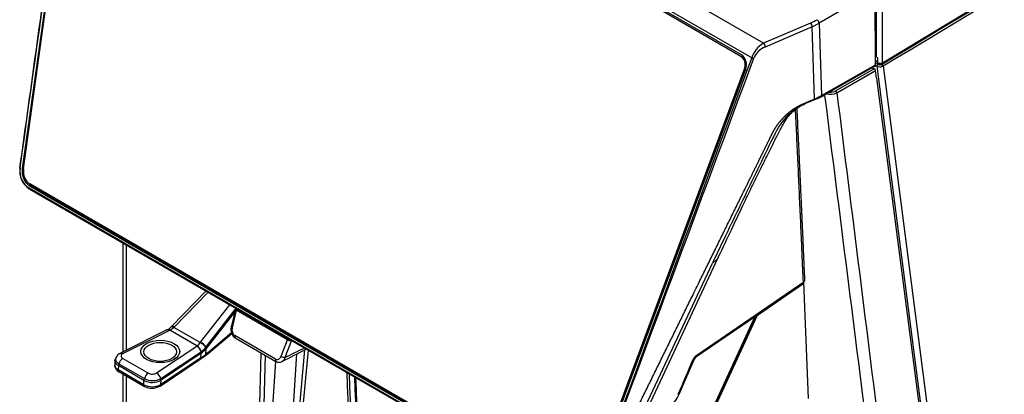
# Model space of a CAD drawing. Header units: millimetres. Extents: x 0 to 592, y 0 to 418.
# Tile 28 of 37: x 422 to 489, y 165 to 190. Entities that reach past the tile are written whole.
import ezdxf

# ---------------------------------------------------------------- set-up
doc = ezdxf.new("R2010")
doc.units = ezdxf.units.MM
doc.layers.add('140.966_BW4NEO_C', color=7, linetype='Continuous')
doc.layers.add('Standard', color=7, linetype='Continuous')

# ---------------------------------------------------------------- blocks, each defined once
blk = doc.blocks.new('SE3')
at = {"layer": '140.966_BW4NEO_C', "color": 7, "linetype": 'Continuous'}
for p, q in [((480.593, 187.46), (543.359, 225.368)), ((472.441, 188.789), (426.728, 215.182)), ((471.633, 187.79), (426.245, 213.995)), ((470.898, 187.893), (426.919, 213.284)), ((470.93, 187.995), (426.95, 213.387)), ((426.22, 212.897), (421.697, 180.216)), ((421.782, 180.19), (426.304, 212.872)), ((480.076, 192.388), (476.251, 190.156)), ((480.097, 187.324), (480.076, 192.388)), ((480.169, 187.862), (480.169, 192.675)), ((480.593, 187.46), (480.593, 192.678)), ((475.657, 190.173), (472.441, 188.789)), ((475.775, 189.918), (476.251, 190.156)), ((476.251, 190.156), (476.412, 185.21)), ((475.775, 189.918), (472.559, 188.533)), ((475.936, 184.975), (475.775, 189.918)), ((470.898, 187.893), (471.046, 187.905)), ((480.169, 187.862), (480.095, 187.905)), ((480.096, 187.606), (480.25, 187.517)), ((480.269, 187.352), (480.097, 187.45)), ((480.321, 187.389), (480.39, 187.436)), ((471.143, 187.063), (460.356, 158.038)), ((460.433, 157.985), (471.22, 187.01)), ((471.24, 187.071), (471.143, 187.063)), ((476.412, 185.21), (480.097, 187.324)), ((476.611, 185.253), (480.089, 187.248)), ((480.018, 187.207), (476.825, 185.375)), ((480.027, 187.039), (477.393, 185.528)), ((477.464, 185.407), (480.101, 186.921)), ((477.465, 185.398), (480.102, 186.911)), ((479.903, 187.111), (480.027, 187.039)), ((480.097, 187.324), (480.089, 187.248)), ((480.186, 186.397), (480.102, 186.911)), ((480.203, 187.222), (480.103, 187.279)), ((480.206, 187.221), (480.203, 187.222)), ((480.206, 187.221), (488.033, 126.69)), ((480.268, 187.352), (480.321, 187.389)), ((480.625, 187.238), (488.452, 126.709)), ((480.186, 186.397), (483.297, 162.338)), ((477.464, 185.407), (477.465, 185.398)), ((475.936, 184.975), (476.412, 185.21)), ((475.936, 184.975), (476.059, 184.979)), ((476.412, 185.21), (476.611, 185.253)), ((421.697, 180.216), (421.786, 180.222)), ((422.158, 178.845), (422.202, 178.819)), ((459.429, 157.356), (422.161, 178.872)), ((422.173, 179.067), (422.272, 179.078)), ((422.173, 179.067), (459.458, 157.541)), ((422.202, 178.819), (459.443, 157.318)), ((459.489, 157.643), (422.205, 179.169)), ((422.272, 179.078), (459.557, 157.551)), ((462.056, 158.578), (469.346, 174.144)), ((461.793, 158.478), (468.948, 173.755)), ((467.808, 167.403), (475.196, 172.46)), ((471.933, 170.203), (475.206, 172.444)), ((475.208, 172.345), (472.087, 170.209)), ((475.203, 172.461), (475.202, 172.46)), ((475.529, 164.498), (475.203, 172.458)), ((434.282, 171.845), (431.93, 169.432)), ((434.421, 171.765), (432.092, 169.374)), ((433.893, 168.334), (435.913, 170.903)), ((434.273, 168.03), (436.274, 170.575)), ((436.28, 170.602), (436, 169.377)), ((440.059, 168.437), (436.289, 170.614)), ((440.096, 168.441), (436.306, 170.629)), ((436.34, 170.657), (436.328, 170.648)), ((436.337, 170.655), (436.339, 170.658)), ((436.23, 170.384), (434.291, 167.918)), ((436.343, 170.535), (436.064, 169.321)), ((439.854, 168.508), (436.343, 170.535)), ((467.812, 167.331), (471.881, 170.117)), ((471.881, 170.117), (468.926, 163.691)), ((468.933, 163.719), (471.897, 170.164)), ((471.975, 170.132), (469.011, 163.688)), ((471.918, 170.216), (471.933, 170.203)), ((472.087, 170.209), (471.975, 170.132)), ((431.93, 169.432), (431.909, 169.41)), ((432.092, 169.374), (432.07, 169.351)), ((433.874, 168.31), (432.07, 169.351)), ((431.599, 169.18), (428.415, 167.594)), ((431.777, 169.149), (428.593, 167.563)), ((431.795, 169.158), (431.777, 169.149)), ((433.653, 168.085), (431.795, 169.158)), ((434.43, 167.564), (436.037, 168.934)), ((436.018, 168.984), (434.487, 167.678)), ((439.028, 167.186), (436.237, 168.797)), ((436.267, 168.635), (439.058, 167.024)), ((430.889, 166.236), (433.637, 168.075)), ((433.637, 168.075), (433.653, 168.085)), ((433.874, 168.31), (433.893, 168.334)), ((434.256, 168.007), (434.273, 168.03)), ((434.26, 167.51), (434.291, 167.918)), ((434.291, 167.918), (434.273, 168.03)), ((439.421, 167.384), (439.854, 168.508)), ((440.125, 168.455), (439.679, 167.297)), ((440.125, 168.455), (440.14, 168.463)), ((428.1, 167.273), (428.058, 167.165)), ((428.572, 167.236), (430.324, 166.224)), ((431.126, 165.339), (433.875, 167.178)), ((433.923, 167.282), (431.174, 165.444)), ((431.182, 165.847), (433.93, 167.685)), ((433.946, 167.589), (431.197, 165.75)), ((433.873, 167.177), (434.21, 167.404)), ((433.923, 167.282), (433.946, 167.589)), ((433.923, 167.282), (434.26, 167.51)), ((433.93, 167.685), (433.944, 167.695)), ((433.946, 167.589), (433.93, 167.685)), ((434.203, 167.399), (434.28, 167.452)), ((434.328, 167.556), (434.26, 167.51)), ((434.487, 167.678), (434.328, 167.556)), ((438.023, 167.622), (437.602, 150.489)), ((438.322, 167.449), (437.896, 150.096)), ((440.474, 167.536), (439.341, 150.015)), ((441.026, 167.823), (439.37, 150.03)), ((439.657, 150.328), (441.283, 167.803)), ((466.667, 164.778), (467.706, 167.2)), ((467.706, 167.2), (467.658, 167.226)), ((467.812, 167.332), (467.761, 167.365)), ((428.039, 167.073), (428.027, 166.762)), ((428.272, 166.737), (428.259, 166.446)), ((428.304, 166.861), (428.272, 166.737)), ((430.024, 165.725), (428.272, 166.737)), ((428.304, 166.861), (430.056, 165.849)), ((439.026, 167.042), (437.929, 150.076)), ((430.011, 165.434), (428.259, 166.446)), ((428.309, 166.325), (430.061, 165.313)), ((430.024, 165.725), (430.056, 165.849)), ((431.197, 165.75), (431.182, 165.847)), ((430.011, 165.434), (430.024, 165.725)), ((431.174, 165.444), (431.197, 165.75)), ((466.667, 164.778), (466.617, 164.804))]:
    blk.add_line(p, q, dxfattribs=at)
for centre, radius, start, end in [((-8930.876, 15841.451), 18265.561, 301.0147908, 301.2446808), ((474.394, 193.252), 3.327, 292.3056, 301.02089), ((475.387, 189.893), 0.388, 3.5851, 46.09359), ((475.925, 190.13), 0.326, 4.66196, 55.84347), ((473.302, 187.266), 1.749, 119.49025, 162.57793), ((473.088, 187.188), 1.445, 111.43543, 157.19573), ((480.162, 187.769), 0.0868, 8.42374, 67.08064), ((480.319, 187.477), 0.0684, 186.26242, 265.74274), ((464.58, 162.279), 29.712, 57.52539, 57.85284), ((479.929, 186.895), 0.175, 8.503, 55.71858), ((480.366, 187.222), 0.162, 126.69912, 179.94724), ((480.4, 187.633), 0.456, 244.74951, 294.77439), ((480.408, 187.642), 0.322, 244.33197, 292.92848), ((477.039, 186.215), 0.921, 252.27578, 297.52271), ((477.032, 186.219), 0.919, 252.99193, 298.01131), ((477.039, 186.212), 0.77, 263.90478, 297.43063), ((474.324, 189.176), 4.542, 292.4511, 300.23961), ((477.098, 180.757), 4.295, 114.02632, 154.13906), ((422.946, 180.042), 1.43, 171.70551, 237.3474), ((422.915, 180.036), 1.387, 171.59334, 237.02267), ((475.2, 172.454), 0.00724, 101.95677, 121.74309), ((475.199, 172.457), 0.00465, 3.0691, 33.92556), ((436.223, 170.707), 0.115, 305.53071, 317.15369), ((472.001, 170.312), 0.181, 234.65363, 261.54513), ((431.075, 170.21), 1.156, 297.82848, 316.10025), ((431.34, 170.097), 1.043, 295.85259, 314.41163), ((436.685, 169.205), 0.707, 165.92795, 233.82857), ((433.344, 167.55), 0.601, 13.02766, 60.84096), ((433.054, 168.893), 1.006, 306.50446, 324.53286), ((433.357, 167.56), 0.602, 12.90798, 60.62745), ((433.342, 167.245), 1.19, 39.81328, 63.45254), ((433.355, 167.272), 1.191, 39.56127, 63.13561), ((433.225, 168.723), 1.255, 304.94142, 325.19685), ((433.058, 168.864), 1.554, 304.83606, 322.49948), ((259.81, 518.049), 394.339, 297.10429, 297.37731), ((315.037, 422.656), 284.154, 296.01712, 296.3172), ((440.07, 168.504), 0.0679, 260.88326, 292.35517), ((428.685, 167.023), 0.632, 114.65699, 156.35333), ((428.917, 166.706), 0.632, 123.13118, 165.81597), ((433.836, 168.229), 0.89, 299.88059, 314.39474), ((468.091, 167.008), 0.486, 125.67147, 156.85198), ((467.995, 167.076), 0.314, 125.72053, 156.79433), ((428.545, 166.785), 0.517, 179.2937, 243.33479), ((439.274, 167.398), 0.432, 240.12718, 297.73058), ((430.669, 165.694), 0.632, 123.13118, 165.81597), ((430.622, 166.957), 1.244, 242.95869, 296.76149), ((430.596, 165.711), 0.601, 13.03158, 60.83747), ((430.583, 166.56), 1.263, 243.08927, 297.92492), ((430.587, 166.812), 1.224, 242.61158, 299.88603), ((430.569, 166.311), 1.119, 242.59002, 300.09818), ((464.709, 165.618), 2.13, 305.91936, 336.76965)]:
    blk.add_arc(centre, radius, start, end, dxfattribs=at)
for centre, major_axis, ratio, start_param, end_param in [((472.446, 188.628), (0.079, -0.184), 0.44672, 0.848512, 2.41368), ((470.732, 187.346), (-0.051, 0.598), 0.757575, 4.155822, 5.797793), ((470.732, 187.346), (-0.06, 0.71), 0.757575, 4.155822, 5.797793), ((471.698, 187.795), (0.0937, -0.0348), 0.34483, 4.080777, 5.486369), ((480.381, 187.991), (-0.3, -0.006), 0.590493, 0.773336, 0.894152), ((480.381, 196.938), (0.211, -28.191), 0.007558, -1.240035, -1.228306), ((480.381, 187.582), (-0.3, -0.006), 0.590493, 1.333819, 2.344132), ((480.274, 187.273), (-0.048, -0.0877), 0.562155, 3.986213, 5.62276), ((480.413, 187.448), (0.202, -0.005), 0.618187, -0.917847, -0.770662), ((480.531, 187.267), (0.0406, -0.0914), 0.477618, 0.822078, 2.361099), ((480.554, 187.279), (0.0517, -0.0856), 0.563897, 0.774141, 2.295719), ((480.411, 187.369), (0.301, 0.008), 0.630263, -0.947504, -0.799816), ((477.395, 185.447), (0.0498, -0.0867), 0.548545, 0.810708, 2.357428), ((421.57, 180.241), (0.0396, -0.0055), 0.186495, 2.879011, 4.022165), ((422.454, 179.989), (0.086, -1.009), 0.757575, 4.422645, 5.797793), ((422.454, 179.989), (0.076, -0.897), 0.757575, 4.422645, 5.797793), ((423.193, 180.037), (1.05, 0.849), 0.573278, 3.062107, 3.35863), ((422.187, 178.874), (0.02, 0.0346), 0.57735, 1.953023, 3.49764), ((528.858, 171.728), (-58.439, -82.148), 0.524953, -1.26031, -1.236506), ((436.472, 170.541), (0.191, -0.062), 0.283738, 2.921276, 4.066456), ((436.479, 170.573), (-0.207, -0.035), 0.624801, -0.86178, -0.699636), ((471.826, 170.156), (-0.0889, -0.0276), 0.642549, 2.017708, 3.572278), ((471.934, 170.162), (0.0385, 0.046), 0.536679, 1.014114, 1.447399), ((471.934, 170.162), (0.0339, -0.0495), 0.474306, 0.664975, 2.191032), ((436.367, 168.808), (0.1, 0.173), 0.57735, 1.953023, 3.141593), ((439.983, 168.514), (-0.191, 0.062), 0.284958, 0.927826, 2.073011), ((439.994, 168.543), (0.216, 0.032), 0.575764, -1.16636, -1.004216), ((428.845, 167.394), (0.386, 0), 0.577457, 2.281581, 3.925879), ((433.741, 167.377), (-0.133, 0.199), 0.618073, 3.141593, 3.864742), ((439.158, 167.197), (0.1, 0.173), 0.57735, 1.953023, 3.147753), ((439.551, 167.395), (0.187, -0.072), 0.352679, 4.085057, 5.592784), ((430.596, 166.382), (-0.386, 0), 0.577457, 0.786544, 2.429552)]:
    blk.add_ellipse(centre, major_axis=major_axis, ratio=ratio, start_param=start_param, end_param=end_param, dxfattribs=at)
for centre, major_axis in [((431.141, 167.708), (1.329, 0)), ((431.141, 167.677), (1.119, 0))]:
    blk.add_ellipse(centre, major_axis=major_axis, ratio=0.577457, dxfattribs=at)
for points, degree, knots in [([(480.556, 187.357), (488.92, 192.409), (502.304, 200.492), (518.698, 210.394), (528.535, 216.335), (534.437, 219.899), (537.979, 222.038), (540.103, 223.321), (541.378, 224.091), (542.178, 224.575), (542.676, 224.875), (542.983, 225.061), (543.137, 225.154), (543.225, 225.206), (543.268, 225.233), (543.29, 225.246)], 3, [0, 0, 0, 0, 0.4, 0.64, 0.784, 0.8704, 0.92224, 0.953344, 0.972006, 0.983204, 0.991602, 0.995801, 0.9979, 0.998948, 1, 1, 1, 1]), ([(480.454, 187.419), (480.451, 187.415), (480.447, 187.41), (480.435, 187.402), (480.42, 187.397), (480.404, 187.393), (480.387, 187.392), (480.37, 187.393), (480.354, 187.397), (480.346, 187.401), (480.341, 187.403)], 3, [0, 0, 0, 0, 0.12498, 0.249966, 0.374957, 0.499954, 0.624957, 0.749966, 0.87498, 1, 1, 1, 1]), ([(480.089, 187.248), (480.087, 187.228), (480.082, 187.216), (480.077, 187.204), (480.069, 187.198), (480.061, 187.193), (480.048, 187.195), (480.036, 187.197), (480.018, 187.207)], 2, [0, 0, 0, 0.25, 0.25, 0.5, 0.5, 0.75, 0.75, 1, 1, 1]), ([(460.843, 157.829), (464.31, 164.877), (467.778, 171.925), (469.512, 175.449), (471.245, 178.973), (472.112, 180.735), (472.979, 182.497), (472.993, 182.525), (473.006, 182.552), (473.016, 182.573), (473.033, 182.607), (473.064, 182.669), (473.089, 182.717), (473.146, 182.823), (473.212, 182.932), (473.345, 183.15), (473.501, 183.35), (473.662, 183.557), (473.846, 183.744), (474.028, 183.929), (474.228, 184.09), (474.43, 184.252), (474.64, 184.382), (474.847, 184.509), (475.067, 184.608), (475.127, 184.635), (475.241, 184.682), (475.326, 184.718), (475.415, 184.755), (475.611, 184.838), (475.675, 184.865), (475.806, 184.92), (475.936, 184.975)], 2, [0, 0, 0, 0.5, 0.5, 0.75, 0.75, 0.875, 0.875, 0.876953, 0.876953, 0.878906, 0.878906, 0.882812, 0.882812, 0.890625, 0.890625, 0.90625, 0.90625, 0.921875, 0.921875, 0.9375, 0.9375, 0.953125, 0.953125, 0.96875, 0.96875, 0.975, 0.975, 0.98125, 0.98125, 0.990625, 0.990625, 1, 1, 1]), ([(476.059, 184.979), (475.941, 184.929), (475.822, 184.879), (475.645, 184.804), (475.586, 184.779), (475.468, 184.73), (475.409, 184.705), (475.35, 184.68)], 3, [0, 0, 0, 0, 0.5, 0.5, 0.75, 0.75, 1, 1, 1, 1]), ([(469.347, 174.146), (469.673, 174.836), (470.193, 175.932), (470.991, 177.62), (471.662, 179.012), (472.206, 180.124), (472.645, 181.014), (473.035, 181.792), (473.403, 182.528), (473.753, 183.197), (474.028, 183.653), (474.235, 183.909), (474.377, 184.05), (474.537, 184.194), (474.701, 184.321), (474.827, 184.404), (474.874, 184.433)], 3, [0, 0, 0, 0, 0.1709614, 0.3228923, 0.451235, 0.5527622, 0.6266469, 0.6941304, 0.7670597, 0.8314865, 0.8819757, 0.8996115, 0.9144706, 0.9286495, 0.9513876, 0.9648798, 0.9648798, 0.9648798, 0.9648798]), ([(474.61, 184.245), (474.629, 183.839), (474.676, 182.845), (474.751, 181.263), (474.819, 179.792), (474.872, 178.614), (474.912, 177.731), (474.952, 176.848), (474.991, 175.964), (475.024, 175.227), (475.05, 174.638), (475.069, 174.196), (475.088, 173.753), (475.104, 173.385), (475.117, 173.09), (475.125, 172.906), (475.131, 172.758), (475.138, 172.649), (475.134, 172.532), (475.175, 172.484), (475.196, 172.46)], 3, [0.1637286, 0.1637286, 0.1637286, 0.1637286, 0.2500011, 0.3750011, 0.500001, 0.562501, 0.625001, 0.687501, 0.7500009, 0.8125009, 0.8437509, 0.8750009, 0.9062509, 0.9375009, 0.9531259, 0.9687509, 0.9765634, 0.9843759, 0.9921883, 1, 1, 1, 1]), ([(474.716, 184.327), (474.723, 184.188), (474.744, 183.755), (474.778, 183.028), (474.82, 182.146), (474.854, 181.411), (474.881, 180.823), (474.898, 180.455), (474.912, 180.161), (474.922, 179.941), (474.93, 179.757), (474.936, 179.628), (474.939, 179.556), (474.942, 179.495), (474.944, 179.459), (474.946, 179.402), (474.951, 179.304), (474.958, 179.158), (474.966, 178.976), (474.977, 178.724), (474.992, 178.391), (475.012, 177.963), (475.032, 177.508), (475.05, 177.104), (475.065, 176.768), (475.077, 176.508), (475.087, 176.286), (475.094, 176.127), (475.098, 176.037), (475.101, 175.963), (475.103, 175.91), (475.107, 175.832), (475.112, 175.7), (475.121, 175.51), (475.131, 175.286), (475.144, 174.99), (475.156, 174.699), (475.169, 174.41), (475.178, 174.202), (475.188, 173.974), (475.197, 173.753), (475.207, 173.532), (475.216, 173.315), (475.226, 173.094), (475.234, 172.908), (475.239, 172.781), (475.242, 172.707), (475.244, 172.66), (475.246, 172.628), (475.247, 172.609), (475.247, 172.598), (475.248, 172.574), (475.248, 172.568), (475.246, 172.54), (475.24, 172.523), (475.228, 172.497), (475.22, 172.485), (475.209, 172.469), (475.203, 172.461)], 3, [0.1579305, 0.1579305, 0.1579305, 0.1579305, 0.1875019, 0.2500017, 0.3125016, 0.3750014, 0.4062514, 0.4375013, 0.4531262, 0.4687512, 0.4843762, 0.4921887, 0.4960949, 0.5000011, 0.5039074, 0.5078136, 0.5156261, 0.5312511, 0.546876, 0.562501, 0.5937509, 0.6250009, 0.6562508, 0.6875007, 0.7031257, 0.7187506, 0.7343756, 0.7421881, 0.7460943, 0.7500006, 0.7539068, 0.7578131, 0.7656255, 0.7812505, 0.7968755, 0.8125004, 0.8437504, 0.8593753, 0.8750003, 0.8906252, 0.9062502, 0.9218752, 0.9375001, 0.9531251, 0.9687501, 0.9765626, 0.9804688, 0.984375, 0.9863282, 0.9873047, 0.9882813, 0.9892578, 0.9902344, 0.9921875, 0.9941406, 0.9960938, 0.9980469, 1, 1, 1, 1]), ([(473.234, 182.63), (473.224, 182.611), (473.215, 182.592), (473.162, 182.483), (473.119, 182.393), (472.729, 181.589), (472.383, 180.876), (471.692, 179.451), (471.347, 178.74), (470.658, 177.317), (470.313, 176.606), (469.959, 175.876), (469.95, 175.859), (469.942, 175.841)], 3, [0, 0, 0, 0, 0.008539, 0.008539, 0.04789, 0.04789, 0.362701, 0.362701, 0.677512, 0.677512, 0.992323, 0.992323, 1, 1, 1, 1]), ([(469.352, 174.157), (469.348, 174.148), (469.32, 174.09), (469.27, 174.019), (469.2, 173.944), (469.15, 173.898), (469.092, 173.851), (469.025, 173.802), (468.974, 173.771), (468.948, 173.755)], 3, [0.5951866, 0.5951866, 0.5951866, 0.5951866, 0.6196953, 0.7496463, 0.7928124, 0.8394234, 0.8894876, 0.9430113, 1, 1, 1, 1]), ([(431.795, 169.158), (431.737, 169.196), (431.68, 169.21), (431.628, 169.194), (431.621, 169.191), (431.614, 169.188)], 3, [0, 0, 0, 0, 0.5, 0.5, 0.5773366, 0.5773366, 0.5773366, 0.5773366]), ([(431.908, 169.408), (431.913, 169.415), (431.922, 169.418), (431.964, 169.415), (432.012, 169.391), (432.07, 169.351)], 3, [0.2816217, 0.2816217, 0.2816217, 0.2816217, 0.5, 0.5, 1, 1, 1, 1]), ([(432.092, 169.374), (432.035, 169.414), (431.986, 169.437), (431.944, 169.44), (431.936, 169.437), (431.93, 169.431)], 3, [0, 0, 0, 0, 0.5, 0.5, 0.7010228, 0.7010228, 0.7010228, 0.7010228]), ([(436, 169.377), (435.999, 169.375), (435.999, 169.372), (436.004, 169.356), (436.028, 169.338), (436.064, 169.321)], 3, [0.4035105, 0.4035105, 0.4035105, 0.4035105, 0.5, 0.5, 1, 1, 1, 1]), ([(431.624, 169.189), (431.622, 169.189), (431.62, 169.188), (431.603, 169.183), (431.589, 169.176), (431.577, 169.166)], 3, [0.4781523, 0.4781523, 0.4781523, 0.4781523, 0.5, 0.5, 0.6665165, 0.6665165, 0.6665165, 0.6665165]), ([(428.101, 167.274), (428.099, 167.269), (428.095, 167.259), (428.089, 167.244), (428.085, 167.228), (428.082, 167.213), (428.08, 167.199), (428.079, 167.189), (428.078, 167.169), (428.079, 167.139), (428.089, 167.095), (428.106, 167.052), (428.132, 167.01), (428.165, 166.969), (428.204, 166.931), (428.251, 166.894), (428.286, 166.872), (428.304, 166.861)], 3, [0.3699048, 0.3699048, 0.3699048, 0.3699048, 0.3915902, 0.4146292, 0.4370149, 0.4587481, 0.4798295, 0.5002599, 0.5014505, 0.564208, 0.6268252, 0.6893094, 0.7516678, 0.8139082, 0.8760384, 0.9380663, 1, 1, 1, 1]), ([(428.414, 167.594), (428.42, 167.597), (428.427, 167.599), (428.479, 167.615), (428.536, 167.601), (428.593, 167.563)], 3, [0.4256115, 0.4256115, 0.4256115, 0.4256115, 0.5, 0.5, 1, 1, 1, 1]), ([(434.28, 167.452), (434.294, 167.461), (434.306, 167.475), (434.323, 167.509), (434.328, 167.532), (434.328, 167.556)], 3, [0.5263531, 0.5263531, 0.5263531, 0.5263531, 0.75, 0.75, 1, 1, 1, 1]), ([(439.679, 167.297), (439.676, 167.289), (439.671, 167.27), (439.66, 167.239), (439.645, 167.204), (439.625, 167.165), (439.59, 167.11), (439.541, 167.057), (439.496, 167.027), (439.476, 167.016)], 3, [0, 0, 0, 0, 0.032386, 0.0731868, 0.1228682, 0.181917, 0.2507836, 0.392313, 0.5001009, 0.5001009, 0.5001009, 0.5001009]), ([(428.259, 166.446), (428.25, 166.451), (428.231, 166.463), (428.204, 166.481), (428.178, 166.5), (428.155, 166.52), (428.133, 166.541), (428.112, 166.562), (428.094, 166.584), (428.078, 166.607), (428.063, 166.631), (428.051, 166.655), (428.042, 166.679), (428.034, 166.704), (428.029, 166.73), (428.027, 166.753), (428.027, 166.768), (428.027, 166.775)], 3, [0, 0, 0, 0, 0.0315282, 0.0632903, 0.0952863, 0.1275165, 0.1599808, 0.1926796, 0.2256128, 0.2587805, 0.292183, 0.3258202, 0.3596923, 0.3937994, 0.4281414, 0.4627184, 0.4899774, 0.4899774, 0.4899774, 0.4899774]), ([(428.272, 166.737), (428.195, 166.782), (428.072, 166.89), (428.026, 167.046), (428.048, 167.138), (428.058, 167.166)], 3, [0, 0, 0, 0, 0.25, 0.5, 0.6127795, 0.6127795, 0.6127795, 0.6127795]), ([(428.259, 166.446), (428.258, 166.419), (428.262, 166.394), (428.278, 166.353), (428.29, 166.337), (428.307, 166.327), (428.308, 166.326), (428.309, 166.325)], 3, [0, 0, 0, 0, 0.25, 0.25, 0.5, 0.5, 0.5159428, 0.5159428, 0.5159428, 0.5159428]), ([(430.059, 165.314), (430.059, 165.315), (430.058, 165.315), (430.042, 165.325), (430.03, 165.341), (430.014, 165.382), (430.01, 165.407), (430.011, 165.434)], 3, [0.4910228, 0.4910228, 0.4910228, 0.4910228, 0.5, 0.5, 0.75, 0.75, 1, 1, 1, 1]), ([(431.174, 165.444), (431.174, 165.419), (431.169, 165.396), (431.151, 165.361), (431.14, 165.348), (431.125, 165.339)], 3, [0, 0, 0, 0, 0.25, 0.25, 0.4702972, 0.4702972, 0.4702972, 0.4702972])]:
    blk.add_open_spline(points, degree=degree, knots=knots, dxfattribs=at)
for points in [[(421.544, 180.238), (423.101, 191.493), (424.687, 202.74), (426.245, 213.995)], [(421.532, 180.248), (422.317, 185.926), (423.106, 191.606), (423.894, 197.286)], [(471.633, 187.79), (467.928, 177.82), (464.258, 167.827), (460.552, 157.857)], [(471.755, 187.748), (468.05, 177.778), (464.306, 167.81), (460.601, 157.841)], [(477.465, 185.398), (478.489, 177.226), (479.514, 169.054), (480.538, 160.883)], [(479.728, 160.857), (478.7, 168.98), (477.673, 177.102), (476.647, 185.226)], [(475.187, 184.593), (475.205, 184.6), (475.224, 184.608), (475.244, 184.616)], [(428.58, 175.137), (428.578, 172.657), (428.576, 170.169), (428.574, 167.674)], [(428.798, 175.011), (428.799, 172.603), (428.799, 170.194), (428.8, 167.786)], [(431.777, 169.149), (431.723, 169.186), (431.668, 169.2), (431.624, 169.189)], [(436.064, 169.321), (436.042, 169.224), (436.05, 169.007), (436.164, 168.84), (436.237, 168.797)], [(434.46, 167.59), (434.482, 167.609), (434.491, 167.643), (434.487, 167.678)], [(439.028, 167.186), (439.101, 167.144), (439.268, 167.149), (439.386, 167.293), (439.421, 167.384)], [(466.605, 164.777), (466.951, 165.584), (467.298, 166.392), (467.644, 167.199)], [(428.573, 166.173), (428.568, 160.265), (428.564, 154.313), (428.559, 148.318)], [(428.801, 166.041), (428.803, 160.04), (428.805, 154.04), (428.807, 148.039)], [(444.446, 151.604), (444.275, 156.493), (444.104, 161.383), (443.933, 166.273)], [(444.068, 166.195), (444.237, 161.355), (444.405, 156.516), (444.573, 151.677)], [(444.442, 165.979), (444.601, 161.443), (444.761, 156.888), (444.922, 152.314)], [(444.513, 165.938), (444.675, 161.366), (444.838, 156.795), (445, 152.223)]]:
    blk.add_open_spline(points, degree=3, dxfattribs=at)
blk.add_rational_spline([(434.21, 167.404), (434.242, 167.425), (434.259, 167.463), (434.26, 167.51)], [1.00015108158, 1.00332733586, 1.0565854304, 1.15992536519], degree=3, dxfattribs=at)

msp = doc.modelspace()

# ---------------------------------------------------------------- block references
at = {"layer": 'Standard'}
msp.add_blockref('SE3', (0, 0), dxfattribs=at)

doc.saveas('drawing.dxf')
